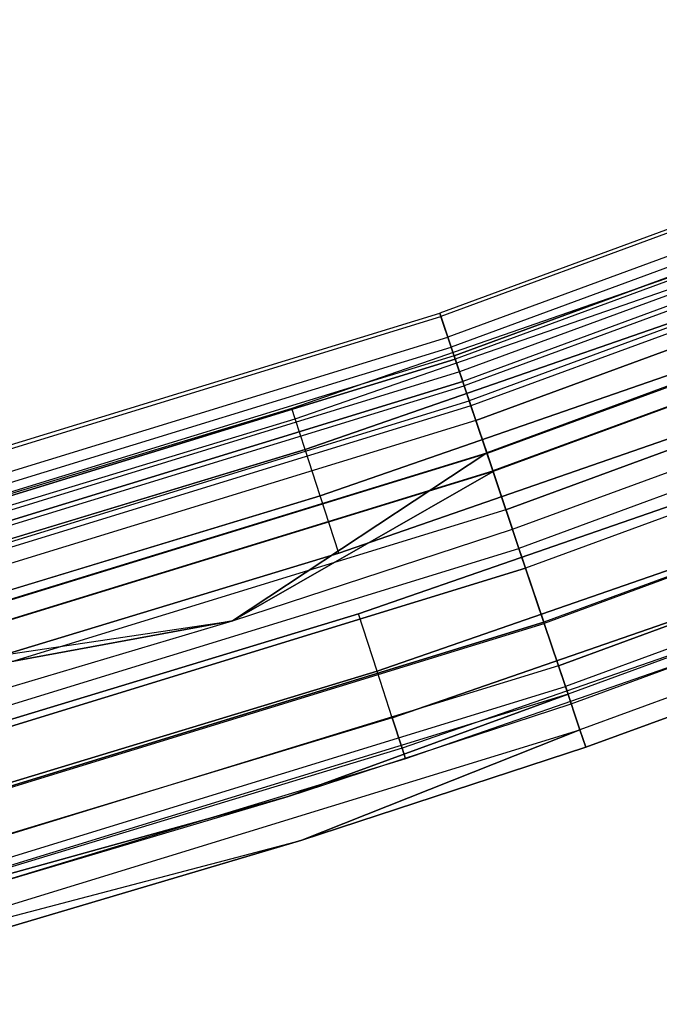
# Model space of a CAD drawing. Extents: x -175 to 175, y -175 to 175.
# Tile 69 of 130: x 50 to 57, y -169 to -158. Entities that reach past the tile are written whole.
import ezdxf

# ---------------------------------------------------------------- set-up
doc = ezdxf.new("R2010")
doc.units = 0
doc.header["$LTSCALE"] = 25.4
doc.layers.get('0').update_dxf_attribs({"linetype": 'CONTINUOUS'})

# ---------------------------------------------------------------- blocks, each defined once
blk = doc.blocks.new('SANTANA_PODLOGOWA_STL')
at = {"color": 0}
for p, q in [((63.117, -158.412, 247.838), (54.448, -161.597, 247.838)), ((63.117, -158.412, 247.838), (54.448, -161.597, 247.838)), ((63.117, -158.412, 1043.162), (54.448, -161.597, 1043.162)), ((63.117, -158.412, 1043.162), (54.448, -161.597, 1043.162)), ((63.131, -158.448, 246.947), (54.461, -161.634, 246.947)), ((63.131, -158.448, 246.947), (54.461, -161.634, 246.947)), ((63.131, -158.448, 1044.053), (54.461, -161.634, 1044.053)), ((63.131, -158.448, 1044.053), (54.461, -161.634, 1044.053)), ((63.219, -158.669, 248.686), (54.537, -161.859, 248.686)), ((63.219, -158.669, 248.686), (54.537, -161.859, 248.686)), ((63.219, -158.669, 1042.314), (54.537, -161.859, 1042.314)), ((63.219, -158.669, 1042.314), (54.537, -161.859, 1042.314)), ((63.261, -158.773, 246.126), (54.572, -161.965, 246.126)), ((63.261, -158.773, 246.126), (54.572, -161.965, 246.126)), ((63.261, -158.773, 1044.874), (54.572, -161.965, 1044.874)), ((63.261, -158.773, 1044.874), (54.572, -161.965, 1044.874)), ((63.298, -158.867, 247.276), (54.605, -162.061, 247.276)), ((63.298, -158.867, 247.276), (54.605, -162.061, 247.276)), ((54.605, -162.061, 1043.724), (63.298, -158.867, 1043.724)), ((54.605, -162.061, 1043.724), (63.298, -158.867, 1043.724)), ((63.312, -158.902, 247.945), (54.617, -162.096, 247.945)), ((63.312, -158.902, 247.945), (54.617, -162.096, 247.945)), ((63.312, -158.902, 1043.055), (54.617, -162.096, 1043.055)), ((63.312, -158.902, 1043.055), (54.617, -162.096, 1043.055)), ((63.367, -159.039, 246.632), (54.664, -162.236, 246.632)), ((63.367, -159.039, 246.632), (54.664, -162.236, 246.632)), ((63.367, -159.039, 1044.368), (54.664, -162.236, 1044.368)), ((63.367, -159.039, 1044.368), (54.664, -162.236, 1044.368)), ((63.407, -159.14, 248.564), (54.698, -162.339, 248.564)), ((63.407, -159.14, 248.564), (54.698, -162.339, 248.564)), ((63.407, -159.14, 1042.436), (54.698, -162.339, 1042.436)), ((63.407, -159.14, 1042.436), (54.698, -162.339, 1042.436)), ((63.425, -159.186, 249.383), (54.714, -162.386, 249.383)), ((63.425, -159.186, 249.383), (54.714, -162.386, 249.383)), ((63.425, -159.186, 1041.616), (54.714, -162.386, 1041.616)), ((63.425, -159.186, 1041.616), (54.714, -162.386, 1041.616)), ((63.489, -159.344, 245.48), (54.769, -162.548, 245.48)), ((63.489, -159.344, 245.48), (54.769, -162.548, 245.48)), ((63.489, -159.344, 1045.52), (54.769, -162.548, 1045.52)), ((63.489, -159.344, 1045.52), (54.769, -162.548, 1045.52)), ((63.51, -159.399, 246.086), (54.788, -162.604, 246.086)), ((63.51, -159.399, 246.086), (54.788, -162.604, 246.086)), ((63.51, -159.399, 1044.914), (54.788, -162.604, 1044.914)), ((63.51, -159.399, 1044.914), (54.788, -162.604, 1044.914)), ((54.841, -162.762, 249.064), (63.572, -159.555, 249.064)), ((54.841, -162.762, 249.064), (63.572, -159.555, 249.064)), ((63.572, -159.555, 1041.936), (54.841, -162.762, 1041.936)), ((63.572, -159.555, 1041.936), (54.841, -162.762, 1041.936)), ((63.709, -159.897, 249.841), (54.959, -163.112, 249.841)), ((63.709, -159.897, 249.841), (54.959, -163.112, 249.841)), ((63.709, -159.897, 1041.159), (54.959, -163.112, 1041.159)), ((63.709, -159.897, 1041.159), (54.959, -163.112, 1041.159)), ((63.713, -159.907, 245.698), (54.962, -163.122, 245.698)), ((63.713, -159.907, 245.698), (54.962, -163.122, 245.698)), ((63.713, -159.907, 1045.302), (54.962, -163.122, 1045.302)), ((63.713, -159.907, 1045.302), (54.962, -163.122, 1045.302)), ((63.786, -160.09, 245.091), (55.025, -163.309, 245.091)), ((63.786, -160.09, 245.091), (55.025, -163.309, 245.091)), ((63.786, -160.09, 1045.909), (55.025, -163.309, 1045.909)), ((63.786, -160.09, 1045.909), (55.025, -163.309, 1045.909)), ((63.789, -160.099, 249.388), (55.028, -163.318, 249.388)), ((63.789, -160.099, 249.388), (55.028, -163.318, 249.388)), ((63.789, -160.099, 1041.612), (55.028, -163.318, 1041.612)), ((63.789, -160.099, 1041.612), (55.028, -163.318, 1041.612)), ((59.186, -160.431, 1043.5), (52.842, -162.631, 1043.5)), ((59.186, -160.431, 1043.5), (52.842, -162.631, 1043.5)), ((59.186, -160.431, 247.5), (52.842, -162.631, 247.5)), ((59.186, -160.431, 247.5), (52.842, -162.631, 247.5)), ((55.168, -163.732, 245.513), (63.951, -160.505, 245.513)), ((55.168, -163.732, 245.513), (63.951, -160.505, 245.513)), ((63.951, -160.505, 1045.487), (55.168, -163.732, 1045.487)), ((63.951, -160.505, 1045.487), (55.168, -163.732, 1045.487)), ((52.879, -162.745, 1044.184), (59.228, -160.544, 1044.184)), ((52.879, -162.745, 1044.184), (59.228, -160.544, 1044.184)), ((52.879, -162.745, 1042.816), (59.228, -160.544, 1042.816)), ((52.879, -162.745, 1042.816), (59.228, -160.544, 1042.816)), ((52.879, -162.745, 248.184), (59.228, -160.544, 248.184)), ((52.879, -162.745, 248.184), (59.228, -160.544, 248.184)), ((52.879, -162.745, 246.816), (59.228, -160.544, 246.816)), ((52.879, -162.745, 246.816), (59.228, -160.544, 246.816)), ((55.239, -163.944, 250), (64.034, -160.713, 250)), ((55.239, -163.944, 250), (64.034, -160.713, 250)), ((55.239, -163.944, 249.5), (64.034, -160.713, 249.5)), ((55.239, -163.944, 249.5), (64.034, -160.713, 249.5)), ((55.239, -163.944, 1041.5), (64.034, -160.713, 1041.5)), ((55.239, -163.944, 1041.5), (64.034, -160.713, 1041.5)), ((55.239, -163.944, 1041), (64.034, -160.713, 1041)), ((55.239, -163.944, 1041), (64.034, -160.713, 1041)), ((52.986, -163.076, 1044.786), (59.348, -160.87, 1044.786)), ((52.986, -163.076, 1044.786), (59.348, -160.87, 1044.786)), ((59.348, -160.87, 1042.214), (52.986, -163.076, 1042.214)), ((59.348, -160.87, 1042.214), (52.986, -163.076, 1042.214)), ((52.986, -163.076, 248.786), (59.348, -160.87, 248.786)), ((52.986, -163.076, 248.786), (59.348, -160.87, 248.786)), ((59.348, -160.87, 246.214), (52.986, -163.076, 246.214)), ((59.348, -160.87, 246.214), (52.986, -163.076, 246.214)), ((64.115, -160.916, 245.01), (55.309, -164.151, 245.01)), ((64.115, -160.916, 245.01), (55.309, -164.151, 245.01)), ((64.115, -160.916, 1045.99), (55.309, -164.151, 1045.99)), ((64.115, -160.916, 1045.99), (55.309, -164.151, 1045.99)), ((64.199, -161.126, 245.55), (55.381, -164.366, 245.55)), ((64.199, -161.126, 245.55), (55.381, -164.366, 245.55)), ((64.199, -161.126, 1045.45), (55.381, -164.366, 1045.45)), ((64.199, -161.126, 1045.45), (55.381, -164.366, 1045.45)), ((53.151, -163.582, 1045.232), (59.532, -161.369, 1045.232)), ((53.151, -163.582, 1045.232), (59.532, -161.369, 1045.232)), ((59.532, -161.369, 1041.768), (53.151, -163.582, 1041.768)), ((59.532, -161.369, 1041.768), (53.151, -163.582, 1041.768)), ((53.151, -163.582, 249.232), (59.532, -161.369, 249.232)), ((53.151, -163.582, 249.232), (59.532, -161.369, 249.232)), ((59.532, -161.369, 245.768), (53.151, -163.582, 245.768)), ((59.532, -161.369, 245.768), (53.151, -163.582, 245.768)), ((45.62, -164.307, 247.838), (54.448, -161.597, 247.838)), ((45.62, -164.307, 247.838), (54.448, -161.597, 247.838)), ((45.62, -164.307, 1043.162), (54.448, -161.597, 1043.162)), ((45.62, -164.307, 1043.162), (54.448, -161.597, 1043.162)), ((54.448, -161.597, 247.838), (54.461, -161.634, 246.947)), ((54.537, -161.859, 248.686), (54.448, -161.597, 247.838)), ((54.537, -161.859, 248.686), (54.448, -161.597, 247.838)), ((54.448, -161.597, 247.838), (54.461, -161.634, 246.947)), ((54.448, -161.597, 1043.162), (54.537, -161.859, 1042.314)), ((54.461, -161.634, 1044.053), (54.448, -161.597, 1043.162)), ((54.461, -161.634, 1044.053), (54.448, -161.597, 1043.162)), ((54.448, -161.597, 1043.162), (54.537, -161.859, 1042.314)), ((45.63, -164.345, 246.947), (54.461, -161.634, 246.947)), ((45.63, -164.345, 246.947), (54.461, -161.634, 246.947)), ((45.63, -164.345, 1044.053), (54.461, -161.634, 1044.053)), ((45.63, -164.345, 1044.053), (54.461, -161.634, 1044.053)), ((54.461, -161.634, 246.947), (54.572, -161.965, 246.126)), ((54.461, -161.634, 246.947), (54.572, -161.965, 246.126)), ((54.572, -161.965, 1044.874), (54.461, -161.634, 1044.053)), ((54.572, -161.965, 1044.874), (54.461, -161.634, 1044.053)), ((64.428, -161.701, 245.807), (55.579, -164.952, 245.807)), ((64.428, -161.701, 245.807), (55.579, -164.952, 245.807)), ((64.428, -161.701, 1045.193), (55.579, -164.952, 1045.193)), ((64.428, -161.701, 1045.193), (55.579, -164.952, 1045.193)), ((64.433, -161.715, 245.245), (55.584, -164.966, 245.245)), ((64.433, -161.715, 245.245), (55.584, -164.966, 245.245)), ((64.433, -161.715, 1045.755), (55.584, -164.966, 1045.755)), ((64.433, -161.715, 1045.755), (55.584, -164.966, 1045.755)), ((45.694, -164.574, 248.686), (54.537, -161.859, 248.686)), ((45.694, -164.574, 248.686), (54.537, -161.859, 248.686)), ((45.694, -164.574, 1042.314), (54.537, -161.859, 1042.314)), ((45.694, -164.574, 1042.314), (54.537, -161.859, 1042.314)), ((54.714, -162.386, 249.383), (54.537, -161.859, 248.686)), ((54.714, -162.386, 249.383), (54.537, -161.859, 248.686)), ((54.537, -161.859, 1042.314), (54.714, -162.386, 1041.616)), ((54.537, -161.859, 1042.314), (54.714, -162.386, 1041.616)), ((45.724, -164.682, 246.126), (54.572, -161.965, 246.126)), ((45.724, -164.682, 246.126), (54.572, -161.965, 246.126)), ((45.724, -164.682, 1044.874), (54.572, -161.965, 1044.874)), ((45.724, -164.682, 1044.874), (54.572, -161.965, 1044.874)), ((53.353, -164.202, 1045.47), (59.758, -161.981, 1045.47)), ((59.758, -161.981, 1041.53), (53.353, -164.202, 1041.53)), ((53.353, -164.202, 1045.47), (59.758, -161.981, 1045.47)), ((59.758, -161.981, 1041.53), (53.353, -164.202, 1041.53)), ((53.353, -164.202, 249.47), (59.758, -161.981, 249.47)), ((59.758, -161.981, 245.53), (53.353, -164.202, 245.53)), ((53.353, -164.202, 249.47), (59.758, -161.981, 249.47)), ((59.758, -161.981, 245.53), (53.353, -164.202, 245.53)), ((54.572, -161.965, 246.126), (54.769, -162.548, 245.48)), ((54.572, -161.965, 246.126), (54.769, -162.548, 245.48)), ((54.769, -162.548, 1045.52), (54.572, -161.965, 1044.874)), ((54.769, -162.548, 1045.52), (54.572, -161.965, 1044.874)), ((54.605, -162.061, 247.276), (45.751, -164.779, 247.276)), ((54.605, -162.061, 247.276), (45.751, -164.779, 247.276)), ((54.605, -162.061, 1043.724), (45.751, -164.779, 1043.724)), ((54.605, -162.061, 1043.724), (45.751, -164.779, 1043.724)), ((54.617, -162.096, 247.945), (45.761, -164.815, 247.945)), ((54.617, -162.096, 247.945), (45.761, -164.815, 247.945)), ((45.761, -164.815, 1043.055), (54.617, -162.096, 1043.055)), ((45.761, -164.815, 1043.055), (54.617, -162.096, 1043.055)), ((54.664, -162.236, 246.632), (54.605, -162.061, 247.276)), ((54.605, -162.061, 247.276), (54.617, -162.096, 247.945)), ((54.605, -162.061, 247.276), (54.617, -162.096, 247.945)), ((54.664, -162.236, 246.632), (54.605, -162.061, 247.276)), ((54.605, -162.061, 1043.724), (54.617, -162.096, 1043.055)), ((54.605, -162.061, 1043.724), (54.664, -162.236, 1044.368)), ((54.605, -162.061, 1043.724), (54.664, -162.236, 1044.368)), ((54.605, -162.061, 1043.724), (54.617, -162.096, 1043.055)), ((54.617, -162.096, 247.945), (54.698, -162.339, 248.564)), ((54.617, -162.096, 247.945), (54.698, -162.339, 248.564)), ((54.698, -162.339, 1042.436), (54.617, -162.096, 1043.055)), ((54.698, -162.339, 1042.436), (54.617, -162.096, 1043.055)), ((54.664, -162.236, 246.632), (45.8, -164.958, 246.632)), ((54.664, -162.236, 246.632), (45.8, -164.958, 246.632)), ((54.664, -162.236, 1044.368), (45.8, -164.958, 1044.368)), ((54.664, -162.236, 1044.368), (45.8, -164.958, 1044.368)), ((54.788, -162.604, 246.086), (54.664, -162.236, 246.632)), ((54.788, -162.604, 246.086), (54.664, -162.236, 246.632)), ((54.664, -162.236, 1044.368), (54.788, -162.604, 1044.914)), ((54.664, -162.236, 1044.368), (54.788, -162.604, 1044.914)), ((64.613, -162.166, 246.253), (55.738, -165.426, 246.253)), ((64.613, -162.166, 246.253), (55.738, -165.426, 246.253)), ((55.738, -165.426, 1044.747), (64.613, -162.166, 1044.747)), ((55.738, -165.426, 1044.747), (64.613, -162.166, 1044.747)), ((45.829, -165.062, 248.564), (54.698, -162.339, 248.564)), ((45.829, -165.062, 248.564), (54.698, -162.339, 248.564)), ((54.698, -162.339, 1042.436), (45.829, -165.062, 1042.436)), ((54.698, -162.339, 1042.436), (45.829, -165.062, 1042.436)), ((54.841, -162.762, 249.064), (54.698, -162.339, 248.564)), ((54.841, -162.762, 249.064), (54.698, -162.339, 248.564)), ((54.841, -162.762, 1041.936), (54.698, -162.339, 1042.436)), ((54.841, -162.762, 1041.936), (54.698, -162.339, 1042.436)), ((45.843, -165.11, 249.383), (54.714, -162.386, 249.383)), ((45.843, -165.11, 249.383), (54.714, -162.386, 249.383)), ((45.843, -165.11, 1041.616), (54.714, -162.386, 1041.616)), ((45.843, -165.11, 1041.616), (54.714, -162.386, 1041.616)), ((54.959, -163.112, 249.841), (54.714, -162.386, 249.383)), ((54.959, -163.112, 249.841), (54.714, -162.386, 249.383)), ((54.714, -162.386, 1041.616), (54.959, -163.112, 1041.159)), ((54.714, -162.386, 1041.616), (54.959, -163.112, 1041.159)), ((64.701, -162.387, 245.767), (55.815, -165.652, 245.767)), ((64.701, -162.387, 245.767), (55.815, -165.652, 245.767)), ((64.701, -162.387, 1045.233), (55.815, -165.652, 1045.233)), ((64.701, -162.387, 1045.233), (55.815, -165.652, 1045.233)), ((45.888, -165.275, 245.48), (54.769, -162.548, 245.48)), ((45.888, -165.275, 245.48), (54.769, -162.548, 245.48)), ((45.888, -165.275, 1045.52), (54.769, -162.548, 1045.52)), ((45.888, -165.275, 1045.52), (54.769, -162.548, 1045.52)), ((54.769, -162.548, 245.48), (55.025, -163.309, 245.091)), ((54.769, -162.548, 245.48), (55.025, -163.309, 245.091)), ((55.025, -163.309, 1045.909), (54.769, -162.548, 1045.52)), ((55.025, -163.309, 1045.909), (54.769, -162.548, 1045.52)), ((64.733, -162.467, 246.839), (55.842, -165.733, 246.839)), ((64.733, -162.467, 246.839), (55.842, -165.733, 246.839)), ((64.733, -162.467, 1044.161), (55.842, -165.733, 1044.161)), ((64.733, -162.467, 1044.161), (55.842, -165.733, 1044.161)), ((54.788, -162.604, 246.086), (45.904, -165.331, 246.086)), ((54.788, -162.604, 246.086), (45.904, -165.331, 246.086)), ((54.788, -162.604, 1044.914), (45.904, -165.331, 1044.914)), ((54.788, -162.604, 1044.914), (45.904, -165.331, 1044.914)), ((52.842, -162.631, 1043.5), (46.416, -164.58, 1043.5)), ((52.842, -162.631, 1043.5), (46.416, -164.58, 1043.5)), ((52.842, -162.631, 247.5), (46.416, -164.58, 247.5)), ((52.842, -162.631, 247.5), (46.416, -164.58, 247.5)), ((52.879, -162.745, 1044.184), (52.842, -162.631, 1043.5)), ((52.879, -162.745, 1044.184), (52.842, -162.631, 1043.5)), ((52.879, -162.745, 1042.816), (52.842, -162.631, 1043.5)), ((52.879, -162.745, 1042.816), (52.842, -162.631, 1043.5)), ((52.879, -162.745, 248.184), (52.842, -162.631, 247.5)), ((52.879, -162.745, 248.184), (52.842, -162.631, 247.5)), ((52.879, -162.745, 246.816), (52.842, -162.631, 247.5)), ((52.879, -162.745, 246.816), (52.842, -162.631, 247.5)), ((53.567, -164.863, 1045.47), (59.998, -162.633, 1045.47)), ((59.998, -162.633, 1041.53), (53.567, -164.863, 1041.53)), ((53.567, -164.863, 1045.47), (59.998, -162.633, 1045.47)), ((59.998, -162.633, 1041.53), (53.567, -164.863, 1041.53)), ((53.567, -164.863, 249.47), (59.998, -162.633, 249.47)), ((59.998, -162.633, 245.53), (53.567, -164.863, 245.53)), ((53.567, -164.863, 249.47), (59.998, -162.633, 249.47)), ((59.998, -162.633, 245.53), (53.567, -164.863, 245.53)), ((54.962, -163.122, 245.698), (54.788, -162.604, 246.086)), ((54.962, -163.122, 245.698), (54.788, -162.604, 246.086)), ((54.788, -162.604, 1044.914), (54.962, -163.122, 1045.302)), ((54.788, -162.604, 1044.914), (54.962, -163.122, 1045.302)), ((55.878, -165.839, 247.5), (64.774, -162.571, 247.5)), ((55.878, -165.839, 1043.5), (64.774, -162.571, 1043.5)), ((55.878, -165.839, 247.5), (64.774, -162.571, 247.5)), ((55.878, -165.839, 1043.5), (64.774, -162.571, 1043.5)), ((54.841, -162.762, 249.064), (45.949, -165.493, 249.064)), ((54.841, -162.762, 249.064), (45.949, -165.493, 249.064)), ((54.841, -162.762, 1041.936), (45.949, -165.493, 1041.936)), ((54.841, -162.762, 1041.936), (45.949, -165.493, 1041.936)), ((46.449, -164.696, 1044.184), (52.879, -162.745, 1044.184)), ((46.449, -164.696, 1044.184), (52.879, -162.745, 1044.184)), ((46.449, -164.696, 1042.816), (52.879, -162.745, 1042.816)), ((46.449, -164.696, 1042.816), (52.879, -162.745, 1042.816)), ((46.449, -164.696, 248.184), (52.879, -162.745, 248.184)), ((46.449, -164.696, 248.184), (52.879, -162.745, 248.184)), ((46.449, -164.696, 246.816), (52.879, -162.745, 246.816)), ((46.449, -164.696, 246.816), (52.879, -162.745, 246.816)), ((52.986, -163.076, 1044.786), (52.879, -162.745, 1044.184)), ((52.986, -163.076, 1044.786), (52.879, -162.745, 1044.184)), ((52.986, -163.076, 1042.214), (52.879, -162.745, 1042.816)), ((52.986, -163.076, 1042.214), (52.879, -162.745, 1042.816)), ((52.986, -163.076, 248.786), (52.879, -162.745, 248.184)), ((52.986, -163.076, 248.786), (52.879, -162.745, 248.184)), ((52.986, -163.076, 246.214), (52.879, -162.745, 246.816)), ((52.986, -163.076, 246.214), (52.879, -162.745, 246.816)), ((54.841, -162.762, 249.064), (55.028, -163.318, 249.388)), ((54.841, -162.762, 249.064), (55.028, -163.318, 249.388)), ((55.028, -163.318, 1041.612), (54.841, -162.762, 1041.936)), ((55.028, -163.318, 1041.612), (54.841, -162.762, 1041.936)), ((64.884, -162.846, 246.51), (55.972, -166.12, 246.51)), ((64.884, -162.846, 246.51), (55.972, -166.12, 246.51)), ((64.884, -162.846, 1044.49), (55.972, -166.12, 1044.49)), ((64.884, -162.846, 1044.49), (55.972, -166.12, 1044.49)), ((46.543, -165.03, 1044.786), (52.986, -163.076, 1044.786)), ((46.543, -165.03, 1044.786), (52.986, -163.076, 1044.786)), ((52.986, -163.076, 1042.214), (46.543, -165.03, 1042.214)), ((52.986, -163.076, 1042.214), (46.543, -165.03, 1042.214)), ((46.543, -165.03, 248.786), (52.986, -163.076, 248.786)), ((46.543, -165.03, 248.786), (52.986, -163.076, 248.786)), ((52.986, -163.076, 246.214), (46.543, -165.03, 246.214)), ((52.986, -163.076, 246.214), (46.543, -165.03, 246.214)), ((53.151, -163.582, 1045.232), (52.986, -163.076, 1044.786)), ((53.151, -163.582, 1045.232), (52.986, -163.076, 1044.786)), ((53.151, -163.582, 1041.768), (52.986, -163.076, 1042.214)), ((53.151, -163.582, 1041.768), (52.986, -163.076, 1042.214)), ((53.151, -163.582, 249.232), (52.986, -163.076, 248.786)), ((53.151, -163.582, 249.232), (52.986, -163.076, 248.786)), ((53.151, -163.582, 245.768), (52.986, -163.076, 246.214)), ((53.151, -163.582, 245.768), (52.986, -163.076, 246.214)), ((64.958, -163.033, 247.379), (56.036, -166.31, 247.379)), ((56.036, -166.31, 1043.62), (64.958, -163.033, 1043.62)), ((64.958, -163.033, 247.379), (56.036, -166.31, 247.379)), ((56.036, -166.31, 1043.62), (64.958, -163.033, 1043.62)), ((46.048, -165.848, 249.841), (54.959, -163.112, 249.841)), ((46.048, -165.848, 249.841), (54.959, -163.112, 249.841)), ((46.048, -165.848, 1041.159), (54.959, -163.112, 1041.159)), ((46.048, -165.848, 1041.159), (54.959, -163.112, 1041.159)), ((54.962, -163.122, 245.698), (46.05, -165.858, 245.698)), ((54.962, -163.122, 245.698), (46.05, -165.858, 245.698)), ((54.962, -163.122, 1045.302), (46.05, -165.858, 1045.302)), ((54.962, -163.122, 1045.302), (46.05, -165.858, 1045.302)), ((54.959, -163.112, 249.841), (52.198, -164.938, 250)), ((54.959, -163.112, 249.841), (52.198, -164.938, 250)), ((52.198, -164.938, 1041), (54.959, -163.112, 1041.159)), ((52.198, -164.938, 1041), (54.959, -163.112, 1041.159)), ((55.239, -163.944, 250), (54.959, -163.112, 249.841)), ((55.239, -163.944, 250), (54.959, -163.112, 249.841)), ((54.959, -163.112, 1041.159), (55.239, -163.944, 1041)), ((54.959, -163.112, 1041.159), (55.239, -163.944, 1041)), ((55.168, -163.732, 245.513), (54.962, -163.122, 245.698)), ((55.168, -163.732, 245.513), (54.962, -163.122, 245.698)), ((54.962, -163.122, 1045.302), (55.168, -163.732, 1045.487)), ((54.962, -163.122, 1045.302), (55.168, -163.732, 1045.487)), ((46.103, -166.049, 245.091), (55.025, -163.309, 245.091)), ((46.103, -166.049, 245.091), (55.025, -163.309, 245.091)), ((46.103, -166.049, 1045.909), (55.025, -163.309, 1045.909)), ((46.103, -166.049, 1045.909), (55.025, -163.309, 1045.909)), ((53.769, -165.484, 1045.232), (60.224, -163.245, 1045.232)), ((53.769, -165.484, 1045.232), (60.224, -163.245, 1045.232)), ((60.224, -163.245, 1041.768), (53.769, -165.484, 1041.768)), ((60.224, -163.245, 1041.768), (53.769, -165.484, 1041.768)), ((53.769, -165.484, 249.232), (60.224, -163.245, 249.232)), ((53.769, -165.484, 249.232), (60.224, -163.245, 249.232)), ((60.224, -163.245, 245.768), (53.769, -165.484, 245.768)), ((60.224, -163.245, 245.768), (53.769, -165.484, 245.768)), ((55.025, -163.309, 245.091), (55.309, -164.151, 245.01)), ((55.025, -163.309, 245.091), (55.309, -164.151, 245.01)), ((55.309, -164.151, 1045.99), (55.025, -163.309, 1045.909)), ((55.309, -164.151, 1045.99), (55.025, -163.309, 1045.909)), ((55.028, -163.318, 249.388), (46.106, -166.058, 249.388)), ((55.028, -163.318, 249.388), (46.106, -166.058, 249.388)), ((55.028, -163.318, 1041.612), (46.106, -166.058, 1041.612)), ((55.028, -163.318, 1041.612), (46.106, -166.058, 1041.612)), ((55.028, -163.318, 249.388), (52.198, -164.938, 249.5)), ((55.028, -163.318, 249.388), (52.198, -164.938, 249.5)), ((52.198, -164.938, 1041.5), (55.028, -163.318, 1041.612)), ((52.198, -164.938, 1041.5), (55.028, -163.318, 1041.612)), ((55.239, -163.944, 249.5), (55.028, -163.318, 249.388)), ((55.239, -163.944, 249.5), (55.028, -163.318, 249.388)), ((55.239, -163.944, 1041.5), (55.028, -163.318, 1041.612)), ((55.239, -163.944, 1041.5), (55.028, -163.318, 1041.612)), ((46.688, -165.542, 1045.232), (53.151, -163.582, 1045.232)), ((46.688, -165.542, 1045.232), (53.151, -163.582, 1045.232)), ((53.151, -163.582, 1041.768), (46.688, -165.542, 1041.768)), ((53.151, -163.582, 1041.768), (46.688, -165.542, 1041.768)), ((46.688, -165.542, 249.232), (53.151, -163.582, 249.232)), ((46.688, -165.542, 249.232), (53.151, -163.582, 249.232)), ((53.151, -163.582, 245.768), (46.688, -165.542, 245.768)), ((53.151, -163.582, 245.768), (46.688, -165.542, 245.768)), ((53.353, -164.202, 1045.47), (53.151, -163.582, 1045.232)), ((53.353, -164.202, 1045.47), (53.151, -163.582, 1045.232)), ((53.353, -164.202, 1041.53), (53.151, -163.582, 1041.768)), ((53.353, -164.202, 1041.53), (53.151, -163.582, 1041.768)), ((53.353, -164.202, 249.47), (53.151, -163.582, 249.232)), ((53.353, -164.202, 249.47), (53.151, -163.582, 249.232)), ((53.353, -164.202, 245.53), (53.151, -163.582, 245.768)), ((53.353, -164.202, 245.53), (53.151, -163.582, 245.768)), ((55.168, -163.732, 245.513), (46.222, -166.478, 245.513)), ((55.168, -163.732, 245.513), (46.222, -166.478, 245.513)), ((55.168, -163.732, 1045.487), (46.222, -166.478, 1045.487)), ((55.168, -163.732, 1045.487), (46.222, -166.478, 1045.487)), ((53.933, -165.99, 1044.786), (60.409, -163.744, 1044.786)), ((53.933, -165.99, 1044.786), (60.409, -163.744, 1044.786)), ((60.409, -163.744, 1042.214), (53.933, -165.99, 1042.214)), ((60.409, -163.744, 1042.214), (53.933, -165.99, 1042.214)), ((53.933, -165.99, 248.786), (60.409, -163.744, 248.786)), ((53.933, -165.99, 248.786), (60.409, -163.744, 248.786)), ((60.409, -163.744, 246.214), (53.933, -165.99, 246.214)), ((60.409, -163.744, 246.214), (53.933, -165.99, 246.214)), ((55.168, -163.732, 245.513), (55.381, -164.366, 245.55)), ((55.168, -163.732, 245.513), (55.381, -164.366, 245.55)), ((55.168, -163.732, 1045.487), (55.381, -164.366, 1045.45)), ((55.168, -163.732, 1045.487), (55.381, -164.366, 1045.45)), ((52.198, -164.938, 250), (55.239, -163.944, 250)), ((52.198, -164.938, 250), (55.239, -163.944, 250)), ((52.198, -164.938, 249.5), (55.239, -163.944, 249.5)), ((52.198, -164.938, 249.5), (55.239, -163.944, 249.5)), ((52.198, -164.938, 1041.5), (55.239, -163.944, 1041.5)), ((52.198, -164.938, 1041.5), (55.239, -163.944, 1041.5)), ((52.198, -164.938, 1041), (55.239, -163.944, 1041)), ((52.198, -164.938, 1041), (55.239, -163.944, 1041)), ((55.239, -163.944, 250), (55.239, -163.944, 249.5)), ((55.239, -163.944, 250), (55.239, -163.944, 249.5)), ((55.239, -163.944, 1041.5), (55.239, -163.944, 1041)), ((55.239, -163.944, 1041.5), (55.239, -163.944, 1041)), ((46.341, -166.905, 245.01), (55.309, -164.151, 245.01)), ((46.341, -166.905, 245.01), (55.309, -164.151, 245.01)), ((46.341, -166.905, 1045.99), (55.309, -164.151, 1045.99)), ((46.341, -166.905, 1045.99), (55.309, -164.151, 1045.99)), ((60.529, -164.07, 1044.184), (54.041, -166.32, 1044.184)), ((60.529, -164.07, 1042.816), (54.041, -166.32, 1042.816)), ((60.529, -164.07, 1044.184), (54.041, -166.32, 1044.184)), ((60.529, -164.07, 1042.816), (54.041, -166.32, 1042.816)), ((60.529, -164.07, 248.184), (54.041, -166.32, 248.184)), ((60.529, -164.07, 246.816), (54.041, -166.32, 246.816)), ((60.529, -164.07, 248.184), (54.041, -166.32, 248.184)), ((60.529, -164.07, 246.816), (54.041, -166.32, 246.816)), ((55.309, -164.151, 245.01), (55.584, -164.966, 245.245)), ((55.309, -164.151, 245.01), (55.584, -164.966, 245.245)), ((55.584, -164.966, 1045.755), (55.309, -164.151, 1045.99)), ((55.584, -164.966, 1045.755), (55.309, -164.151, 1045.99)), ((46.865, -166.17, 1045.47), (53.353, -164.202, 1045.47)), ((53.353, -164.202, 1041.53), (46.865, -166.17, 1041.53)), ((46.865, -166.17, 1045.47), (53.353, -164.202, 1045.47)), ((53.353, -164.202, 1041.53), (46.865, -166.17, 1041.53)), ((46.865, -166.17, 249.47), (53.353, -164.202, 249.47)), ((53.353, -164.202, 245.53), (46.865, -166.17, 245.53)), ((46.865, -166.17, 249.47), (53.353, -164.202, 249.47)), ((53.353, -164.202, 245.53), (46.865, -166.17, 245.53)), ((60.57, -164.183, 1043.5), (54.078, -166.435, 1043.5)), ((60.57, -164.183, 1043.5), (54.078, -166.435, 1043.5)), ((60.57, -164.183, 247.5), (54.078, -166.435, 247.5)), ((60.57, -164.183, 247.5), (54.078, -166.435, 247.5)), ((46.401, -167.123, 245.55), (55.381, -164.366, 245.55)), ((46.401, -167.123, 245.55), (55.381, -164.366, 245.55)), ((55.381, -164.366, 1045.45), (46.401, -167.123, 1045.45)), ((55.381, -164.366, 1045.45), (46.401, -167.123, 1045.45)), ((55.579, -164.952, 245.807), (55.381, -164.366, 245.55)), ((55.579, -164.952, 245.807), (55.381, -164.366, 245.55)), ((55.381, -164.366, 1045.45), (55.579, -164.952, 1045.193)), ((55.381, -164.366, 1045.45), (55.579, -164.952, 1045.193)), ((47.053, -166.839, 1045.47), (53.567, -164.863, 1045.47)), ((53.567, -164.863, 1041.53), (47.053, -166.839, 1041.53)), ((47.053, -166.839, 1045.47), (53.567, -164.863, 1045.47)), ((53.567, -164.863, 1041.53), (47.053, -166.839, 1041.53)), ((47.053, -166.839, 249.47), (53.567, -164.863, 249.47)), ((53.567, -164.863, 245.53), (47.053, -166.839, 245.53)), ((47.053, -166.839, 249.47), (53.567, -164.863, 249.47)), ((53.567, -164.863, 245.53), (47.053, -166.839, 245.53)), ((53.769, -165.484, 1045.232), (53.567, -164.863, 1045.47)), ((53.769, -165.484, 1045.232), (53.567, -164.863, 1045.47)), ((53.769, -165.484, 1041.768), (53.567, -164.863, 1041.53)), ((53.769, -165.484, 1041.768), (53.567, -164.863, 1041.53)), ((53.769, -165.484, 249.232), (53.567, -164.863, 249.47)), ((53.769, -165.484, 249.232), (53.567, -164.863, 249.47)), ((53.769, -165.484, 245.768), (53.567, -164.863, 245.53)), ((53.769, -165.484, 245.768), (53.567, -164.863, 245.53)), ((46.048, -165.848, 249.841), (52.198, -164.938, 250)), ((46.048, -165.848, 249.841), (52.198, -164.938, 250)), ((46.048, -165.848, 1041.159), (52.198, -164.938, 1041)), ((46.048, -165.848, 1041.159), (52.198, -164.938, 1041)), ((46.106, -166.058, 249.388), (52.198, -164.938, 249.5)), ((46.106, -166.058, 249.388), (52.198, -164.938, 249.5)), ((52.198, -164.938, 1041.5), (46.106, -166.058, 1041.612)), ((52.198, -164.938, 1041.5), (46.106, -166.058, 1041.612)), ((46.282, -166.694, 250), (52.198, -164.938, 250)), ((46.282, -166.694, 250), (52.198, -164.938, 250)), ((46.282, -166.694, 249.5), (52.198, -164.938, 249.5)), ((46.282, -166.694, 249.5), (52.198, -164.938, 249.5)), ((46.282, -166.694, 1041.5), (52.198, -164.938, 1041.5)), ((46.282, -166.694, 1041.5), (52.198, -164.938, 1041.5)), ((46.282, -166.694, 1041), (52.198, -164.938, 1041)), ((46.282, -166.694, 1041), (52.198, -164.938, 1041)), ((55.579, -164.952, 245.807), (46.567, -167.719, 245.807)), ((55.579, -164.952, 245.807), (46.567, -167.719, 245.807)), ((46.567, -167.719, 1045.193), (55.579, -164.952, 1045.193)), ((46.567, -167.719, 1045.193), (55.579, -164.952, 1045.193)), ((46.571, -167.734, 245.245), (55.584, -164.966, 245.245)), ((46.571, -167.734, 245.245), (55.584, -164.966, 245.245)), ((46.571, -167.734, 1045.755), (55.584, -164.966, 1045.755)), ((46.571, -167.734, 1045.755), (55.584, -164.966, 1045.755)), ((52.198, -164.938, 250), (52.198, -164.938, 249.5)), ((52.198, -164.938, 250), (52.198, -164.938, 249.5)), ((52.198, -164.938, 1041.5), (52.198, -164.938, 1041)), ((52.198, -164.938, 1041.5), (52.198, -164.938, 1041)), ((55.738, -165.426, 246.253), (55.579, -164.952, 245.807)), ((55.738, -165.426, 246.253), (55.579, -164.952, 245.807)), ((55.738, -165.426, 1044.747), (55.579, -164.952, 1045.193)), ((55.738, -165.426, 1044.747), (55.579, -164.952, 1045.193)), ((55.584, -164.966, 245.245), (55.815, -165.652, 245.767)), ((55.584, -164.966, 245.245), (55.815, -165.652, 245.767)), ((55.815, -165.652, 1045.233), (55.584, -164.966, 1045.755)), ((55.815, -165.652, 1045.233), (55.584, -164.966, 1045.755)), ((55.738, -165.426, 246.253), (46.701, -168.201, 246.253)), ((55.738, -165.426, 246.253), (46.701, -168.201, 246.253)), ((55.738, -165.426, 1044.747), (46.701, -168.201, 1044.747)), ((55.738, -165.426, 1044.747), (46.701, -168.201, 1044.747)), ((55.842, -165.733, 246.839), (55.738, -165.426, 246.253)), ((55.842, -165.733, 246.839), (55.738, -165.426, 246.253)), ((55.738, -165.426, 1044.747), (55.842, -165.733, 1044.161)), ((55.738, -165.426, 1044.747), (55.842, -165.733, 1044.161)), ((47.231, -167.467, 1045.232), (53.769, -165.484, 1045.232)), ((47.231, -167.467, 1045.232), (53.769, -165.484, 1045.232)), ((53.769, -165.484, 1041.768), (47.231, -167.467, 1041.768)), ((53.769, -165.484, 1041.768), (47.231, -167.467, 1041.768)), ((47.231, -167.467, 249.232), (53.769, -165.484, 249.232)), ((47.231, -167.467, 249.232), (53.769, -165.484, 249.232)), ((53.769, -165.484, 245.768), (47.231, -167.467, 245.768)), ((53.769, -165.484, 245.768), (47.231, -167.467, 245.768)), ((53.933, -165.99, 1044.786), (53.769, -165.484, 1045.232)), ((53.933, -165.99, 1044.786), (53.769, -165.484, 1045.232)), ((53.933, -165.99, 1042.214), (53.769, -165.484, 1041.768)), ((53.933, -165.99, 1042.214), (53.769, -165.484, 1041.768)), ((53.933, -165.99, 248.786), (53.769, -165.484, 249.232)), ((53.933, -165.99, 248.786), (53.769, -165.484, 249.232)), ((53.933, -165.99, 246.214), (53.769, -165.484, 245.768)), ((53.933, -165.99, 246.214), (53.769, -165.484, 245.768)), ((46.765, -168.431, 245.767), (55.815, -165.652, 245.767)), ((46.765, -168.431, 245.767), (55.815, -165.652, 245.767)), ((46.765, -168.431, 1045.233), (55.815, -165.652, 1045.233)), ((46.765, -168.431, 1045.233), (55.815, -165.652, 1045.233)), ((55.815, -165.652, 245.767), (55.972, -166.12, 246.51)), ((55.815, -165.652, 245.767), (55.972, -166.12, 246.51)), ((55.972, -166.12, 1044.49), (55.815, -165.652, 1045.233)), ((55.972, -166.12, 1044.49), (55.815, -165.652, 1045.233)), ((55.842, -165.733, 246.839), (46.787, -168.513, 246.839)), ((55.842, -165.733, 246.839), (46.787, -168.513, 246.839)), ((55.842, -165.733, 1044.161), (46.787, -168.513, 1044.161)), ((55.842, -165.733, 1044.161), (46.787, -168.513, 1044.161)), ((52.801, -166.844, 247.5), (55.842, -165.733, 246.839)), ((52.801, -166.844, 247.5), (55.842, -165.733, 246.839)), ((55.842, -165.733, 1044.161), (52.801, -166.844, 1043.5)), ((55.842, -165.733, 1044.161), (52.801, -166.844, 1043.5)), ((55.878, -165.839, 247.5), (55.842, -165.733, 246.839)), ((55.878, -165.839, 247.5), (55.842, -165.733, 246.839)), ((55.878, -165.839, 1043.5), (55.842, -165.733, 1044.161)), ((55.878, -165.839, 1043.5), (55.842, -165.733, 1044.161)), ((52.801, -166.844, 247.5), (55.878, -165.839, 247.5)), ((52.801, -166.844, 1043.5), (55.878, -165.839, 1043.5)), ((52.801, -166.844, 247.5), (55.878, -165.839, 247.5)), ((52.801, -166.844, 1043.5), (55.878, -165.839, 1043.5)), ((55.878, -165.839, 1043.5), (55.878, -165.839, 247.5)), ((55.878, -165.839, 1043.5), (55.878, -165.839, 247.5)), ((53.933, -165.99, 1044.786), (47.375, -167.979, 1044.786)), ((53.933, -165.99, 1044.786), (47.375, -167.979, 1044.786)), ((53.933, -165.99, 1042.214), (47.375, -167.979, 1042.214)), ((53.933, -165.99, 1042.214), (47.375, -167.979, 1042.214)), ((53.933, -165.99, 248.786), (47.375, -167.979, 248.786)), ((53.933, -165.99, 248.786), (47.375, -167.979, 248.786)), ((53.933, -165.99, 246.214), (47.375, -167.979, 246.214)), ((53.933, -165.99, 246.214), (47.375, -167.979, 246.214)), ((53.933, -165.99, 1044.786), (54.041, -166.32, 1044.184)), ((53.933, -165.99, 1044.786), (54.041, -166.32, 1044.184)), ((54.041, -166.32, 1042.816), (53.933, -165.99, 1042.214)), ((54.041, -166.32, 1042.816), (53.933, -165.99, 1042.214)), ((53.933, -165.99, 248.786), (54.041, -166.32, 248.184)), ((53.933, -165.99, 248.786), (54.041, -166.32, 248.184)), ((54.041, -166.32, 246.816), (53.933, -165.99, 246.214)), ((54.041, -166.32, 246.816), (53.933, -165.99, 246.214)), ((46.897, -168.906, 246.51), (55.972, -166.12, 246.51)), ((46.897, -168.906, 246.51), (55.972, -166.12, 246.51)), ((46.897, -168.906, 1044.49), (55.972, -166.12, 1044.49)), ((46.897, -168.906, 1044.49), (55.972, -166.12, 1044.49)), ((52.951, -167.318, 247.379), (55.972, -166.12, 246.51)), ((52.951, -167.318, 247.379), (55.972, -166.12, 246.51)), ((55.972, -166.12, 1044.49), (52.951, -167.318, 1043.62)), ((55.972, -166.12, 1044.49), (52.951, -167.318, 1043.62)), ((55.972, -166.12, 246.51), (56.036, -166.31, 247.379)), ((55.972, -166.12, 246.51), (56.036, -166.31, 247.379)), ((56.036, -166.31, 1043.62), (55.972, -166.12, 1044.49)), ((56.036, -166.31, 1043.62), (55.972, -166.12, 1044.49)), ((56.036, -166.31, 247.379), (52.951, -167.318, 247.379)), ((52.951, -167.318, 1043.62), (56.036, -166.31, 1043.62)), ((56.036, -166.31, 247.379), (52.951, -167.318, 247.379)), ((52.951, -167.318, 1043.62), (56.036, -166.31, 1043.62)), ((56.036, -166.31, 247.379), (56.036, -166.31, 1043.62)), ((56.036, -166.31, 247.379), (56.036, -166.31, 1043.62)), ((54.041, -166.32, 1044.184), (47.469, -168.314, 1044.184)), ((54.041, -166.32, 1044.184), (47.469, -168.314, 1044.184)), ((54.041, -166.32, 1042.816), (47.469, -168.314, 1042.816)), ((54.041, -166.32, 1042.816), (47.469, -168.314, 1042.816)), ((54.041, -166.32, 248.184), (47.469, -168.314, 248.184)), ((54.041, -166.32, 248.184), (47.469, -168.314, 248.184)), ((54.041, -166.32, 246.816), (47.469, -168.314, 246.816)), ((54.041, -166.32, 246.816), (47.469, -168.314, 246.816)), ((54.078, -166.435, 1043.5), (54.041, -166.32, 1042.816)), ((54.041, -166.32, 1044.184), (54.078, -166.435, 1043.5)), ((54.041, -166.32, 1044.184), (54.078, -166.435, 1043.5)), ((54.078, -166.435, 1043.5), (54.041, -166.32, 1042.816)), ((54.078, -166.435, 247.5), (54.041, -166.32, 246.816)), ((54.041, -166.32, 248.184), (54.078, -166.435, 247.5)), ((54.041, -166.32, 248.184), (54.078, -166.435, 247.5)), ((54.078, -166.435, 247.5), (54.041, -166.32, 246.816)), ((54.078, -166.435, 1043.5), (47.502, -168.43, 1043.5)), ((54.078, -166.435, 1043.5), (47.502, -168.43, 1043.5)), ((54.078, -166.435, 247.5), (47.502, -168.43, 247.5)), ((54.078, -166.435, 247.5), (47.502, -168.43, 247.5)), ((52.801, -166.844, 247.5), (46.787, -168.513, 246.839)), ((52.801, -166.844, 247.5), (46.787, -168.513, 246.839)), ((46.787, -168.513, 1044.161), (52.801, -166.844, 1043.5)), ((46.787, -168.513, 1044.161), (52.801, -166.844, 1043.5)), ((46.817, -168.621, 247.5), (52.801, -166.844, 247.5)), ((46.817, -168.621, 1043.5), (52.801, -166.844, 1043.5)), ((46.817, -168.621, 247.5), (52.801, -166.844, 247.5)), ((46.817, -168.621, 1043.5), (52.801, -166.844, 1043.5)), ((52.801, -166.844, 1043.5), (52.801, -166.844, 247.5)), ((52.801, -166.844, 1043.5), (52.801, -166.844, 247.5)), ((46.897, -168.906, 246.51), (52.951, -167.318, 247.379)), ((46.897, -168.906, 246.51), (52.951, -167.318, 247.379)), ((46.897, -168.906, 1044.49), (52.951, -167.318, 1043.62)), ((46.897, -168.906, 1044.49), (52.951, -167.318, 1043.62)), ((52.951, -167.318, 247.379), (46.95, -169.1, 247.379)), ((46.95, -169.1, 1043.62), (52.951, -167.318, 1043.62)), ((52.951, -167.318, 247.379), (46.95, -169.1, 247.379)), ((46.95, -169.1, 1043.62), (52.951, -167.318, 1043.62)), ((52.951, -167.318, 247.379), (52.951, -167.318, 1043.62)), ((52.951, -167.318, 247.379), (52.951, -167.318, 1043.62))]:
    blk.add_line(p, q, dxfattribs=at)

msp = doc.modelspace()

# ---------------------------------------------------------------- block references
at = {"color": 253}
msp.add_blockref('SANTANA_PODLOGOWA_STL', (0, 0), dxfattribs=at)

doc.saveas('drawing.dxf')
